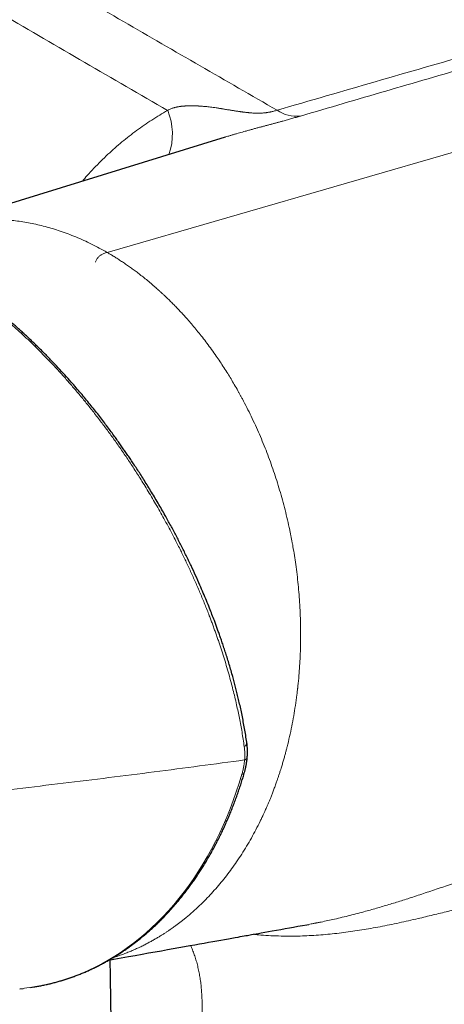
# Model space of a CAD drawing. Header units: millimetres. Extents: x 8 to 965, y 12 to 534.
# Tile 46 of 56: x 783 to 809, y 189 to 250. Entities that reach past the tile are written whole.
import ezdxf

# ---------------------------------------------------------------- set-up
doc = ezdxf.new("R2010")
doc.units = ezdxf.units.MM

msp = doc.modelspace()

# ---------------------------------------------------------------- linework, layer by layer
at = {"color": 252, "linetype": 'Continuous', "lineweight": 0}
msp.add_line((788.111, 235.525), (837.887, 249.907), dxfattribs=at)
at = {"color": 7, "linetype": 'Continuous', "lineweight": 30}
for p, q in [((795.428, 242.652), (777.143, 237.013)), ((795.428, 242.652), (795.413, 242.647)), ((800.598, 193.985), (800.586, 193.983)), ((782.709, 190.003), (782.92, 190.025))]:
    msp.add_line(p, q, dxfattribs=at)
at = {"color": 252, "linetype": 'Continuous', "lineweight": 0, "flags": 128}
for points in [[(796.452, 203.259), (796.489, 203.265), (796.521, 203.274), (796.548, 203.286), (796.571, 203.3), (796.588, 203.316), (796.6, 203.334), (796.604, 203.344)], [(782.92, 190.025), (783.011, 190.035), (783.462, 190.096), (783.91, 190.172), (784.356, 190.264), (784.798, 190.371), (785.237, 190.494), (785.672, 190.632), (786.104, 190.785), (786.531, 190.954), (786.953, 191.137), (787.37, 191.335), (787.783, 191.549), (788.19, 191.776), (788.591, 192.019), (788.987, 192.275), (789.376, 192.546), (789.759, 192.831), (790.135, 193.13), (790.505, 193.442), (790.867, 193.767), (791.222, 194.106), (791.569, 194.458), (791.908, 194.823), (792.24, 195.2), (792.563, 195.589), (792.877, 195.991), (793.183, 196.404), (793.48, 196.828), (793.768, 197.264), (794.047, 197.711), (794.316, 198.168), (794.575, 198.636), (794.825, 199.114), (795.065, 199.601), (795.295, 200.098), (795.514, 200.604), (795.723, 201.119), (795.921, 201.642), (796.109, 202.174), (796.286, 202.713), (796.452, 203.259)]]:
    msp.add_lwpolyline(points, dxfattribs=at)
at = {"color": 7, "linetype": 'Continuous', "lineweight": 30, "flags": 128}
msp.add_lwpolyline([(788.228, 191.774), (788.528, 191.828), (788.991, 191.911), (789.433, 191.99), (789.863, 192.067), (790.28, 192.141), (790.686, 192.214), (791.087, 192.285), (791.475, 192.355), (791.85, 192.422), (792.213, 192.487), (792.563, 192.549), (792.901, 192.61), (793.226, 192.668), (793.538, 192.723), (793.837, 192.777), (794.124, 192.828), (794.398, 192.877), (794.659, 192.924), (794.907, 192.968), (795.143, 193.01), (795.388, 193.054), (795.618, 193.095), (795.832, 193.134), (796.031, 193.169), (796.214, 193.202), (796.349, 193.226), (796.475, 193.248), (796.59, 193.269), (796.696, 193.288), (796.793, 193.305), (796.879, 193.321), (796.959, 193.335), (797.042, 193.35), (797.181, 193.375), (797.329, 193.401), (797.488, 193.429), (797.655, 193.459), (797.868, 193.497), (798.095, 193.538), (798.335, 193.581), (798.589, 193.626), (798.857, 193.674), (799.139, 193.725), (799.391, 193.77), (799.653, 193.816), (799.925, 193.865), (800.2, 193.914), (800.474, 193.963), (800.598, 193.985)], dxfattribs=at)
at = {"color": 252, "linetype": 'Continuous', "lineweight": 0}
for centre, radius, start, end in [((788.382, 242.838), 3.776, 340.47249, 22.76523), ((799.843, 246.072), 2.136, 235.56937, 276.14289), ((796.477, 205.227), 0.281, 296.1674, 1.98795)]:
    msp.add_arc(centre, radius, start, end, dxfattribs=at)
for points, knots in [([(748.268, 268.469), (748.335, 268.501), (748.743, 268.695), (749.525, 268.949), (750.61, 269.223), (751.715, 269.38), (752.824, 269.431), (753.933, 269.368), (755.039, 269.195), (756.077, 268.927), (757.04, 268.586), (757.919, 268.197), (758.74, 267.75), (759.496, 267.292), (760.217, 266.856), (761.82, 265.894), (765.208, 263.867), (771.447, 260.15), (779.702, 255.282), (789.106, 249.794), (795.459, 246.138), (798.635, 244.31)], [0, 0, 0, 0, 0.004028, 0.024558, 0.045272, 0.066052, 0.086677, 0.107185, 0.127795, 0.148501, 0.165799, 0.183085, 0.199816, 0.215003, 0.229659, 0.244314, 0.313647, 0.437419, 0.624951, 0.812482, 1, 1, 1, 1]), ([(791.863, 244.299), (790.153, 245.287), (786.736, 247.261), (781.653, 250.22), (777.179, 252.84), (773.303, 255.122), (770.863, 256.564), (769.279, 257.503), (768.544, 257.939), (767.81, 258.375), (767.076, 258.811), (766.344, 259.247), (765.613, 259.682), (764.788, 260.174), (763.86, 260.728), (763.098, 261.184), (762.592, 261.486), (762.353, 261.629), (762.112, 261.773), (761.87, 261.918), (761.609, 262.074), (761.328, 262.243), (760.956, 262.465), (760.525, 262.724), (760.047, 263.01), (759.603, 263.276), (759.206, 263.514), (758.855, 263.725), (758.615, 263.868), (758.462, 263.961), (758.387, 264.006), (758.314, 264.049), (758.243, 264.092), (758.173, 264.134), (758.098, 264.18), (758.006, 264.235), (757.888, 264.306), (757.741, 264.395), (757.565, 264.501), (757.364, 264.622), (757.155, 264.749), (756.932, 264.883), (756.713, 265.014), (756.504, 265.139), (756.313, 265.252), (756.115, 265.365), (755.898, 265.483), (755.668, 265.601), (755.437, 265.713), (755.206, 265.818), (754.974, 265.916), (754.625, 266.053), (754.155, 266.215), (753.558, 266.377), (752.954, 266.499), (752.346, 266.582), (751.736, 266.625), (751.127, 266.627), (750.518, 266.588), (749.909, 266.508), (749.302, 266.387), (748.7, 266.227), (748.105, 266.028), (747.479, 265.775), (746.826, 265.461), (746.153, 265.076), (745.5, 264.641), (744.872, 264.157), (744.304, 263.655), (743.792, 263.145), (743.331, 262.633), (742.89, 262.088), (742.47, 261.514), (742.075, 260.912), (741.703, 260.283), (741.356, 259.629), (741.036, 258.953), (740.744, 258.254), (740.48, 257.535), (740.246, 256.799), (740.044, 256.047), (739.873, 255.281), (739.733, 254.501), (739.625, 253.709), (739.547, 252.907), (739.502, 252.099), (739.486, 251.23), (739.508, 250.302), (739.576, 249.316), (739.688, 248.329), (739.842, 247.346), (740.028, 246.424), (740.237, 245.564), (740.462, 244.765), (740.715, 243.974), (740.994, 243.195), (741.298, 242.428), (741.627, 241.676), (741.979, 240.939), (742.354, 240.219), (742.75, 239.518), (743.166, 238.837), (743.602, 238.178), (744.055, 237.543), (744.524, 236.933), (745.007, 236.35), (745.503, 235.795), (746.011, 235.268), (746.531, 234.769), (747.026, 234.331), (747.488, 233.952), (747.835, 233.688), (748.104, 233.495), (748.249, 233.394), (748.348, 233.326), (748.396, 233.293), (748.445, 233.26), (748.495, 233.226), (748.545, 233.193), (748.596, 233.159), (748.67, 233.109), (748.777, 233.039), (748.924, 232.944), (749.099, 232.832), (749.315, 232.694), (749.577, 232.528), (749.889, 232.332), (750.142, 232.173), (750.31, 232.068), (750.366, 232.033), (750.399, 232.012), (750.426, 231.995), (750.479, 231.962), (750.567, 231.908), (750.688, 231.831), (750.832, 231.742), (750.995, 231.64), (751.138, 231.55), (751.248, 231.482), (751.314, 231.441), (751.374, 231.403), (751.433, 231.366), (751.551, 231.292), (751.7, 231.199), (751.829, 231.118), (751.879, 231.087)], [0, 0, 0, 0, 0.0659437, 0.1317376, 0.1973829, 0.2406279, 0.283809, 0.293494, 0.3031758, 0.3128544, 0.3225298, 0.332202, 0.341871, 0.3515369, 0.364932, 0.3787357, 0.3818907, 0.3850662, 0.3882623, 0.3914791, 0.3947164, 0.3986388, 0.4027204, 0.4095172, 0.4158739, 0.4217904, 0.4272667, 0.4317216, 0.4358357, 0.4368569, 0.4378546, 0.438829, 0.43978, 0.4407077, 0.4416119, 0.4428033, 0.4443806, 0.4463437, 0.4486927, 0.4514276, 0.454398, 0.4570897, 0.4603701, 0.4631634, 0.4654696, 0.4680106, 0.4710335, 0.474038, 0.4770254, 0.4799968, 0.4829532, 0.4858959, 0.4932633, 0.5006474, 0.5080662, 0.5154735, 0.5228644, 0.5302565, 0.537617, 0.5450283, 0.5525085, 0.559942, 0.5674023, 0.574906, 0.5838896, 0.5928717, 0.6018814, 0.6108601, 0.6198058, 0.627266, 0.634772, 0.64234, 0.6499065, 0.6574881, 0.6651, 0.6727382, 0.680358, 0.6879747, 0.6956451, 0.7032671, 0.7108569, 0.7184477, 0.7260447, 0.7336641, 0.7412397, 0.7488091, 0.7563879, 0.7654637, 0.7745131, 0.7835749, 0.7926103, 0.8016127, 0.8091052, 0.8165983, 0.8241088, 0.8315877, 0.8390547, 0.8465262, 0.8539989, 0.8614456, 0.8688831, 0.8763547, 0.8837886, 0.8912026, 0.8986393, 0.9060338, 0.9134033, 0.9207653, 0.9281374, 0.9355371, 0.9414784, 0.9471528, 0.9496651, 0.9523716, 0.9530059, 0.95365, 0.954304, 0.9549678, 0.9556414, 0.9563249, 0.9570182, 0.958622, 0.9605878, 0.9629158, 0.9656059, 0.9692465, 0.9733916, 0.9780411, 0.9793527, 0.9800657, 0.980304, 0.980661, 0.9811367, 0.9824169, 0.9841551, 0.9859892, 0.9881531, 0.9906468, 0.9916923, 0.9925069, 0.9933035, 0.9940821, 0.9948426, 0.9980177, 1, 1, 1, 1]), ([(828.436, 252.913), (826.5, 252.35), (822.627, 251.224), (816.715, 249.525), (810.743, 247.812), (804.716, 246.079), (800.662, 244.9), (798.635, 244.31)], [0, 0, 0, 0, 0.200035, 0.400028, 0.60001, 0.799997, 1, 1, 1, 1]), ([(829.6, 252.541), (828.831, 252.316), (827.293, 251.865), (824.971, 251.187), (822.639, 250.509), (820.297, 249.829), (817.946, 249.148), (815.586, 248.464), (813.138, 247.756), (810.604, 247.021), (807.981, 246.26), (805.351, 245.494), (802.715, 244.724), (800.953, 244.207), (800.072, 243.948)], [0, 0, 0, 0, 0.080067, 0.160117, 0.240153, 0.320176, 0.400187, 0.480188, 0.56018, 0.648161, 0.736134, 0.824097, 0.912053, 1, 1, 1, 1]), ([(791.863, 244.299), (791.698, 244.203), (791.368, 244.012), (790.883, 243.707), (790.406, 243.389), (789.94, 243.057), (789.483, 242.711), (789.036, 242.351), (788.597, 241.977), (788.161, 241.582), (787.728, 241.165), (787.301, 240.726), (786.92, 240.314), (786.687, 240.041), (786.588, 239.926)], [0, 0, 0, 0, 0.084844, 0.169322, 0.253484, 0.337378, 0.421055, 0.504564, 0.587957, 0.671803, 0.759625, 0.84739, 0.935157, 1, 1, 1, 1]), ([(798.635, 244.31), (798.599, 244.3), (798.53, 244.28), (798.427, 244.252), (798.331, 244.229), (798.255, 244.212), (798.202, 244.201), (798.168, 244.195), (798.133, 244.188), (798.087, 244.18), (798.035, 244.172), (797.981, 244.163), (797.937, 244.157), (797.9, 244.153), (797.867, 244.149), (797.813, 244.144), (797.737, 244.138), (797.651, 244.133), (797.571, 244.13), (797.5, 244.129), (797.425, 244.129), (797.329, 244.13), (797.21, 244.134), (797.072, 244.142), (796.975, 244.149), (796.919, 244.154), (796.901, 244.156), (796.883, 244.158), (796.864, 244.16), (796.846, 244.161), (796.82, 244.164), (796.782, 244.168), (796.724, 244.174), (796.65, 244.182), (796.579, 244.191), (796.516, 244.199), (796.466, 244.205), (796.413, 244.212), (796.365, 244.219), (796.323, 244.225), (796.286, 244.23), (796.225, 244.239), (796.14, 244.251), (796.033, 244.268), (795.933, 244.284), (795.836, 244.3), (795.735, 244.316), (795.624, 244.335), (795.507, 244.355), (795.395, 244.374), (795.293, 244.391), (795.224, 244.403), (795.18, 244.41), (795.161, 244.413), (795.142, 244.416), (795.123, 244.419), (795.105, 244.421), (795.087, 244.424), (795.007, 244.437), (794.87, 244.457), (794.682, 244.483), (794.509, 244.505), (794.352, 244.524), (794.211, 244.538), (794.086, 244.55), (793.982, 244.558), (793.896, 244.564), (793.829, 244.568), (793.788, 244.571), (793.767, 244.572), (793.761, 244.572), (793.756, 244.572), (793.75, 244.572), (793.74, 244.573), (793.691, 244.575), (793.609, 244.578), (793.505, 244.581), (793.418, 244.582), (793.35, 244.582), (793.301, 244.582), (793.27, 244.582), (793.245, 244.582), (793.222, 244.582), (793.194, 244.581), (793.11, 244.58), (793.025, 244.577), (792.94, 244.572), (792.912, 244.571), (792.883, 244.569), (792.855, 244.567), (792.826, 244.565), (792.799, 244.563), (792.769, 244.56), (792.734, 244.557), (792.692, 244.552), (792.636, 244.545), (792.568, 244.535), (792.496, 244.523), (792.429, 244.509), (792.367, 244.495), (792.312, 244.481), (792.262, 244.467), (792.208, 244.45), (792.14, 244.427), (792.057, 244.395), (791.963, 244.353), (791.898, 244.318), (791.863, 244.299)], [0, 0, 0, 0, 0.018692, 0.03547, 0.05061, 0.064395, 0.070211, 0.074273, 0.079172, 0.085662, 0.093655, 0.100972, 0.10788, 0.111458, 0.115796, 0.120887, 0.132579, 0.145047, 0.153769, 0.162835, 0.172265, 0.182076, 0.199466, 0.218055, 0.235498, 0.237862, 0.240244, 0.242645, 0.245065, 0.247504, 0.249962, 0.255326, 0.262983, 0.272996, 0.285444, 0.29185, 0.298775, 0.306228, 0.313537, 0.318704, 0.323833, 0.328922, 0.344551, 0.359736, 0.37444, 0.38729, 0.401762, 0.417943, 0.435848, 0.453147, 0.467398, 0.480806, 0.483698, 0.486547, 0.489352, 0.492112, 0.494829, 0.497501, 0.500129, 0.530387, 0.558505, 0.584399, 0.608, 0.629261, 0.648142, 0.664619, 0.676881, 0.68733, 0.695021, 0.695923, 0.696802, 0.697656, 0.698486, 0.699292, 0.702131, 0.720903, 0.736973, 0.750325, 0.760939, 0.768184, 0.773148, 0.775377, 0.779669, 0.783966, 0.78827, 0.819205, 0.823655, 0.828114, 0.83258, 0.837055, 0.84154, 0.846033, 0.850187, 0.855633, 0.862358, 0.870379, 0.882158, 0.894996, 0.904922, 0.91495, 0.925097, 0.931929, 0.939642, 0.951752, 0.96572, 0.981722, 1, 1, 1, 1]), ([(800.072, 243.948), (799.983, 243.922), (799.81, 243.872), (799.541, 243.795), (799.271, 243.719), (799.028, 243.652), (798.816, 243.593), (798.634, 243.544), (798.451, 243.495), (798.268, 243.446), (798.084, 243.397), (797.896, 243.346), (797.701, 243.294), (797.5, 243.24), (797.294, 243.185), (797.086, 243.129), (796.873, 243.071), (796.672, 243.015), (796.484, 242.962), (796.308, 242.912), (796.13, 242.861), (795.952, 242.809), (795.773, 242.756), (795.598, 242.704), (795.483, 242.669), (795.428, 242.652)], [0, 0, 0, 0, 0.069458, 0.136626, 0.201669, 0.264767, 0.305851, 0.346218, 0.385936, 0.42507, 0.463693, 0.501878, 0.542465, 0.583447, 0.624886, 0.666842, 0.709371, 0.752529, 0.787479, 0.822688, 0.85818, 0.893981, 0.930113, 0.9666, 1, 1, 1, 1]), ([(777.142, 237.012), (777.163, 237.019), (777.341, 237.077), (777.681, 237.168), (778.157, 237.284), (778.633, 237.378), (779.108, 237.454), (779.584, 237.511), (779.964, 237.542), (780.248, 237.558), (780.435, 237.565), (780.622, 237.57), (780.809, 237.572), (780.996, 237.572), (781.183, 237.568), (781.37, 237.562), (781.643, 237.549), (782.003, 237.524), (782.454, 237.476), (782.908, 237.413), (783.365, 237.333), (783.825, 237.236), (784.287, 237.122), (784.75, 236.992), (785.222, 236.842), (785.701, 236.671), (786.187, 236.479), (786.672, 236.269), (787.155, 236.04), (787.635, 235.794), (787.952, 235.614), (788.111, 235.525)], [0, 0, 0, 0, 0.0059458, 0.0508485, 0.0956414, 0.1394145, 0.183048, 0.2265252, 0.2698303, 0.2867929, 0.3037255, 0.3206272, 0.3374972, 0.3543344, 0.3711381, 0.3879073, 0.4046411, 0.4446544, 0.4850118, 0.5256918, 0.5666725, 0.6079312, 0.6494446, 0.6911891, 0.7331405, 0.7772846, 0.8216003, 0.8660587, 0.910631, 0.9552878, 1, 1, 1, 1]), ([(788.111, 235.525), (788.079, 235.516), (788.016, 235.497), (787.921, 235.465), (787.834, 235.426), (787.755, 235.382), (787.688, 235.334), (787.624, 235.279), (787.565, 235.215), (787.51, 235.142), (787.462, 235.063), (787.424, 234.987), (787.404, 234.939), (787.396, 234.919)], [0, 0, 0, 0, 0.121558, 0.243228, 0.363238, 0.450757, 0.535351, 0.617051, 0.696852, 0.776652, 0.858352, 0.942946, 1, 1, 1, 1]), ([(788.485, 191.926), (788.513, 191.934), (788.639, 191.973), (788.857, 192.048), (789.137, 192.149), (789.406, 192.253), (789.672, 192.364), (789.935, 192.48), (790.193, 192.6), (790.438, 192.721), (790.67, 192.841), (790.889, 192.96), (791.095, 193.077), (791.289, 193.192), (791.47, 193.303), (791.639, 193.41), (791.796, 193.512), (791.94, 193.608), (792.071, 193.699), (792.192, 193.784), (792.3, 193.861), (792.394, 193.93), (792.476, 193.991), (792.55, 194.047), (792.613, 194.095), (792.666, 194.136), (792.704, 194.166), (792.728, 194.184), (792.738, 194.192), (792.742, 194.195), (792.746, 194.198), (792.795, 194.238), (792.988, 194.391), (793.317, 194.667), (793.732, 195.041), (794.122, 195.42), (794.49, 195.801), (794.836, 196.183), (795.173, 196.58), (795.501, 196.991), (795.82, 197.415), (796.135, 197.86), (796.446, 198.327), (796.751, 198.817), (797.043, 199.319), (797.321, 199.832), (797.537, 200.258), (797.663, 200.521), (797.705, 200.609), (797.711, 200.621), (797.713, 200.626), (797.716, 200.632), (797.719, 200.638), (797.722, 200.646), (797.732, 200.665), (797.749, 200.703), (797.777, 200.762), (797.81, 200.835), (797.85, 200.922), (797.896, 201.024), (797.95, 201.145), (798.011, 201.286), (798.081, 201.448), (798.156, 201.628), (798.237, 201.827), (798.324, 202.045), (798.415, 202.282), (798.493, 202.493), (798.556, 202.667), (798.598, 202.786), (798.634, 202.888), (798.666, 202.98), (798.696, 203.07), (798.739, 203.198), (798.794, 203.363), (798.865, 203.586), (798.938, 203.823), (799.012, 204.074), (799.08, 204.313), (799.143, 204.54), (799.2, 204.755), (799.289, 205.102), (799.405, 205.589), (799.541, 206.224), (799.661, 206.867), (799.767, 207.516), (799.842, 208.05), (799.882, 208.383), (799.897, 208.511), (799.902, 208.556), (799.907, 208.602), (799.913, 208.657), (799.941, 208.912), (799.983, 209.347), (800.028, 209.955), (800.051, 210.366), (800.061, 210.602), (800.064, 210.661), (800.066, 210.719), (800.069, 210.778), (800.071, 210.837), (800.072, 210.888), (800.074, 210.923), (800.074, 210.949), (800.075, 210.981), (800.077, 211.029), (800.079, 211.095), (800.081, 211.177), (800.083, 211.277), (800.085, 211.394), (800.087, 211.527), (800.089, 211.677), (800.09, 211.844), (800.089, 212.027), (800.088, 212.227), (800.085, 212.443), (800.08, 212.684), (800.072, 212.952), (800.061, 213.234), (800.05, 213.467), (800.042, 213.607), (800.039, 213.66), (800.038, 213.677), (800.037, 213.694), (800.036, 213.711), (800.035, 213.728), (800.022, 213.946), (799.992, 214.366), (799.937, 214.988), (799.868, 215.611), (799.79, 216.21), (799.704, 216.785), (799.634, 217.208), (799.578, 217.517), (799.542, 217.715), (799.501, 217.929), (799.457, 218.147), (799.384, 218.501), (799.276, 218.988), (799.127, 219.606), (798.965, 220.218), (798.793, 220.823), (798.61, 221.418), (798.418, 222.003), (798.216, 222.578), (798.003, 223.148), (797.777, 223.715), (797.54, 224.279), (797.291, 224.838), (797.032, 225.389), (796.764, 225.931), (796.57, 226.303), (796.453, 226.521), (796.416, 226.589), (796.375, 226.665), (796.334, 226.74), (796.293, 226.815), (796.252, 226.889), (796.15, 227.071), (795.995, 227.343), (795.784, 227.698), (795.57, 228.047), (795.345, 228.403), (795.107, 228.764), (794.853, 229.136), (794.583, 229.517), (794.297, 229.904), (794.016, 230.269), (793.741, 230.615), (793.473, 230.939), (793.212, 231.244), (792.967, 231.522), (792.737, 231.775), (792.522, 232.004), (792.315, 232.218), (792.118, 232.418), (791.929, 232.604), (791.761, 232.766), (791.612, 232.906), (791.482, 233.027), (791.358, 233.14), (791.239, 233.247), (791.118, 233.354), (790.937, 233.511), (790.697, 233.715), (790.416, 233.944), (790.154, 234.15), (789.912, 234.335), (789.677, 234.507), (789.439, 234.678), (789.197, 234.845), (788.953, 235.007), (788.723, 235.155), (788.506, 235.29), (788.304, 235.412), (788.173, 235.488), (788.111, 235.525)], [0, 0, 0, 0, 0.002067, 0.009246, 0.0162, 0.022929, 0.029429, 0.036311, 0.042908, 0.049216, 0.055233, 0.060957, 0.066387, 0.071524, 0.076367, 0.080917, 0.085173, 0.089068, 0.092681, 0.096012, 0.099062, 0.101587, 0.103881, 0.105946, 0.107781, 0.109207, 0.110456, 0.111006, 0.111234, 0.111293, 0.111351, 0.111552, 0.115537, 0.127786, 0.140043, 0.152322, 0.163309, 0.174326, 0.185372, 0.196432, 0.207487, 0.218519, 0.230265, 0.241961, 0.253631, 0.265301, 0.276829, 0.281916, 0.282473, 0.282573, 0.282685, 0.282811, 0.282951, 0.283104, 0.28327, 0.28424, 0.285511, 0.287084, 0.288959, 0.291137, 0.293618, 0.29667, 0.300084, 0.303859, 0.307996, 0.312495, 0.317354, 0.322572, 0.32539, 0.327885, 0.329737, 0.331565, 0.333367, 0.335145, 0.339237, 0.34319, 0.348319, 0.353197, 0.357824, 0.3622, 0.366326, 0.370202, 0.382068, 0.393921, 0.405778, 0.417651, 0.42955, 0.434783, 0.435605, 0.436428, 0.437251, 0.43808, 0.439376, 0.450969, 0.461339, 0.471712, 0.472746, 0.473781, 0.474815, 0.475849, 0.476883, 0.477916, 0.478518, 0.478716, 0.479318, 0.480174, 0.481283, 0.48275, 0.484508, 0.486554, 0.488889, 0.491511, 0.49442, 0.497615, 0.501096, 0.504862, 0.508913, 0.513699, 0.51883, 0.523631, 0.525829, 0.526121, 0.526413, 0.526707, 0.527001, 0.527296, 0.527593, 0.538367, 0.549155, 0.559968, 0.570819, 0.580398, 0.589991, 0.593006, 0.596589, 0.600424, 0.604253, 0.608075, 0.619092, 0.630056, 0.640973, 0.651849, 0.662692, 0.673318, 0.683932, 0.694544, 0.705161, 0.715974, 0.726777, 0.737557, 0.748302, 0.759001, 0.760052, 0.761589, 0.763137, 0.764677, 0.76621, 0.767736, 0.769254, 0.777479, 0.784645, 0.79165, 0.799783, 0.807698, 0.815402, 0.824663, 0.833612, 0.842243, 0.850547, 0.858514, 0.866137, 0.873411, 0.879767, 0.885825, 0.891585, 0.897049, 0.902219, 0.907098, 0.910784, 0.914286, 0.917605, 0.920739, 0.923763, 0.927207, 0.935088, 0.942638, 0.949101, 0.955304, 0.961247, 0.966932, 0.973362, 0.979425, 0.985122, 0.990451, 0.99541, 1, 1, 1, 1]), ([(796.601, 204.975), (796.557, 205.273), (796.471, 205.853), (796.309, 206.718), (796.156, 207.441), (796.019, 208.027), (795.906, 208.484), (795.782, 208.96), (795.598, 209.63), (795.341, 210.493), (795.086, 211.271), (794.909, 211.785), (794.817, 212.044), (794.724, 212.301), (794.631, 212.556), (794.536, 212.809), (794.383, 213.212), (794.166, 213.761), (793.88, 214.453), (793.586, 215.131), (793.287, 215.794), (792.983, 216.443), (792.664, 217.099), (792.361, 217.698), (792.077, 218.243), (791.825, 218.714), (791.57, 219.178), (791.314, 219.635), (791.055, 220.083), (790.795, 220.524), (790.533, 220.958), (790.215, 221.473), (789.838, 222.066), (789.4, 222.73), (788.961, 223.374), (788.522, 223.995), (788.084, 224.596), (787.634, 225.193), (787.18, 225.776), (786.722, 226.346), (786.271, 226.889), (785.819, 227.417), (785.366, 227.928), (784.913, 228.424), (784.34, 229.031), (783.641, 229.737), (782.813, 230.524), (781.982, 231.266), (781.144, 231.966), (780.3, 232.625), (779.446, 233.243), (778.586, 233.821), (778.012, 234.165), (777.724, 234.338)], [0, 0, 0, 0, 0.0290203, 0.0565656, 0.0826377, 0.0973128, 0.1114771, 0.1251307, 0.1413864, 0.1732273, 0.2039643, 0.2118327, 0.2196256, 0.2273428, 0.2349846, 0.242551, 0.2500419, 0.2710926, 0.2917051, 0.3118805, 0.3316202, 0.3509255, 0.3697979, 0.3902734, 0.4045878, 0.4187194, 0.432669, 0.4464374, 0.4600256, 0.4734346, 0.4866654, 0.4997193, 0.5208843, 0.5415898, 0.5618402, 0.58164, 0.6009935, 0.6199052, 0.6401041, 0.6588889, 0.6774478, 0.6957841, 0.713901, 0.7318021, 0.7494909, 0.7811322, 0.8124921, 0.8435872, 0.8744321, 0.9055302, 0.9368131, 0.9682974, 1, 1, 1, 1]), ([(796.621, 204.148), (796.621, 204.148), (796.622, 204.151), (796.622, 204.16), (796.626, 204.199), (796.629, 204.255), (796.632, 204.325), (796.634, 204.387), (796.635, 204.448), (796.635, 204.509), (796.633, 204.619), (796.626, 204.776), (796.609, 204.909), (796.601, 204.975)], [0, 0, 0, 0, 0.000995, 0.009407, 0.033372, 0.135477, 0.208419, 0.281392, 0.354324, 0.427232, 0.500133, 0.750101, 1, 1, 1, 1]), ([(773.946, 201.411), (774.908, 201.514), (776.833, 201.719), (779.702, 202.039), (782.558, 202.367), (785.4, 202.705), (788.227, 203.051), (791.04, 203.407), (793.84, 203.772), (795.694, 204.022), (796.621, 204.148)], [0, 0, 0, 0, 0.125, 0.25, 0.375, 0.5, 0.625, 0.75, 0.875, 1, 1, 1, 1]), ([(796.452, 203.259), (796.473, 203.334), (796.515, 203.483), (796.562, 203.707), (796.599, 203.929), (796.614, 204.075), (796.621, 204.148)], [0, 0, 0, 0, 0.249582, 0.500379, 0.750987, 1, 1, 1, 1]), ([(796.621, 204.148), (796.643, 204.157), (796.689, 204.178), (796.731, 204.211), (796.758, 204.241), (796.773, 204.266), (796.782, 204.29), (796.784, 204.307), (796.785, 204.314)], [0, 0, 0, 0, 0.236426, 0.488078, 0.618614, 0.751375, 0.885661, 1, 1, 1, 1]), ([(810.497, 196.85), (810.335, 196.793), (810.014, 196.681), (809.534, 196.515), (809.062, 196.353), (808.598, 196.194), (808.141, 196.04), (807.692, 195.889), (807.249, 195.743), (806.826, 195.606), (806.42, 195.477), (806.029, 195.354), (805.641, 195.235), (805.254, 195.119), (804.87, 195.006), (804.489, 194.897), (804.073, 194.781), (803.624, 194.66), (803.141, 194.536), (802.661, 194.418), (802.204, 194.311), (801.768, 194.215), (801.467, 194.152), (801.28, 194.114), (801.207, 194.1), (801.135, 194.086), (801.075, 194.074), (801.014, 194.062), (800.946, 194.049), (800.846, 194.03), (800.728, 194.009), (800.642, 193.993), (800.598, 193.985)], [0, 0, 0, 0, 0.051093, 0.100938, 0.149644, 0.197317, 0.24405, 0.289908, 0.334875, 0.378921, 0.418426, 0.457781, 0.496835, 0.535563, 0.573975, 0.612088, 0.649919, 0.698428, 0.746533, 0.794271, 0.841697, 0.883217, 0.924576, 0.931842, 0.939104, 0.946363, 0.953567, 0.956935, 0.964712, 0.974025, 0.986715, 1, 1, 1, 1]), ([(797.153, 193.37), (797.261, 193.358), (797.574, 193.325), (798.096, 193.29), (798.718, 193.262), (799.323, 193.253), (799.91, 193.258), (800.478, 193.278), (801.048, 193.31), (801.619, 193.355), (802.186, 193.411), (802.75, 193.477), (803.31, 193.553), (803.871, 193.638), (804.438, 193.734), (805.011, 193.839), (805.592, 193.954), (806.176, 194.077), (806.764, 194.207), (807.31, 194.333), (807.815, 194.452), (808.278, 194.564), (808.739, 194.676), (809.198, 194.788), (809.502, 194.863), (809.654, 194.9)], [0, 0, 0, 0, 0.0265873, 0.0770331, 0.1276137, 0.1783471, 0.2239166, 0.2695764, 0.3152774, 0.3609256, 0.406427, 0.4508993, 0.4952264, 0.5395608, 0.5840556, 0.629658, 0.6755834, 0.7218227, 0.7683734, 0.8152023, 0.8521229, 0.8890953, 0.9260691, 0.9630129, 1, 1, 1, 1]), ([(794.254, 171.847), (794.22, 174.122), (794.151, 178.671), (794.077, 183.431), (794.036, 186.13), (794.027, 186.767), (794.017, 187.404), (794.008, 188.041), (794, 188.679), (793.992, 189.229), (793.973, 189.684), (793.946, 190.046), (793.907, 190.4), (793.857, 190.745), (793.795, 191.081), (793.721, 191.408), (793.637, 191.725), (793.54, 192.034), (793.431, 192.333), (793.345, 192.548), (793.292, 192.659), (793.283, 192.678)], [0, 0, 0, 0, 0.320168, 0.640336, 0.670219, 0.700101, 0.729984, 0.759866, 0.789749, 0.819631, 0.837239, 0.854845, 0.872453, 0.890062, 0.907673, 0.925283, 0.942894, 0.960502, 0.978429, 0.996353, 1, 1, 1, 1])]:
    msp.add_open_spline(points, degree=3, knots=knots, dxfattribs=at)
at = {"color": 7, "linetype": 'Continuous', "lineweight": 30}
for points, knots in [([(796.758, 205.237), (796.736, 205.382), (796.693, 205.667), (796.621, 206.092), (796.545, 206.508), (796.465, 206.914), (796.382, 207.31), (796.298, 207.688), (796.213, 208.05), (796.128, 208.395), (796.042, 208.731), (795.956, 209.057), (795.861, 209.401), (795.758, 209.76), (795.646, 210.134), (795.536, 210.491), (795.427, 210.832), (795.321, 211.156), (795.217, 211.464), (795.117, 211.752), (795.022, 212.022), (794.93, 212.275), (794.841, 212.518), (794.734, 212.805), (794.605, 213.141), (794.443, 213.553), (794.263, 213.995), (794.066, 214.468), (793.843, 214.986), (793.591, 215.55), (793.309, 216.161), (793.012, 216.778), (792.703, 217.399), (792.383, 218.021), (792.05, 218.643), (791.751, 219.185), (791.488, 219.647), (791.266, 220.03), (791.04, 220.412), (790.814, 220.786), (790.592, 221.148), (790.375, 221.494), (790.165, 221.824), (789.961, 222.14), (789.767, 222.434), (789.584, 222.708), (789.412, 222.962), (789.245, 223.207), (789.076, 223.449), (788.903, 223.696), (788.722, 223.95), (788.526, 224.222), (788.314, 224.51), (788.085, 224.817), (787.846, 225.132), (787.596, 225.455), (787.335, 225.787), (787.063, 226.126), (786.781, 226.47), (786.492, 226.816), (786.198, 227.161), (785.868, 227.539), (785.501, 227.95), (785.094, 228.392), (784.744, 228.763), (784.453, 229.064), (784.223, 229.297), (783.991, 229.529), (783.759, 229.757), (783.526, 229.981), (783.298, 230.198), (783.076, 230.405), (782.86, 230.603), (782.649, 230.793), (782.445, 230.974), (782.251, 231.144), (782.067, 231.302), (781.893, 231.45), (781.756, 231.565), (781.656, 231.647), (781.595, 231.698), (781.544, 231.74), (781.505, 231.772), (781.476, 231.796), (781.451, 231.815), (781.424, 231.838), (781.385, 231.869), (781.333, 231.911), (781.266, 231.965), (781.187, 232.029), (781.096, 232.101), (780.992, 232.182), (780.877, 232.272), (780.745, 232.374), (780.594, 232.49), (780.423, 232.619), (780.237, 232.756), (780.036, 232.903), (779.82, 233.058), (779.589, 233.22), (779.35, 233.385), (779.104, 233.551), (778.851, 233.717), (778.586, 233.888), (778.307, 234.062), (778.07, 234.207), (777.927, 234.292), (777.88, 234.32)], [0, 0, 0, 0, 0.014252, 0.028086, 0.04151, 0.054529, 0.06715, 0.079379, 0.090553, 0.101386, 0.111881, 0.122039, 0.131863, 0.143912, 0.155423, 0.166397, 0.176838, 0.186744, 0.196116, 0.204955, 0.213097, 0.220726, 0.227953, 0.235206, 0.246742, 0.258439, 0.272519, 0.286762, 0.301174, 0.319279, 0.337658, 0.356304, 0.37504, 0.393822, 0.412664, 0.431581, 0.443277, 0.455011, 0.466785, 0.478414, 0.489664, 0.500343, 0.510637, 0.520517, 0.529984, 0.538383, 0.546434, 0.554139, 0.561746, 0.569643, 0.577835, 0.586321, 0.595997, 0.606031, 0.616424, 0.627179, 0.638298, 0.649784, 0.661618, 0.673576, 0.685604, 0.697706, 0.713673, 0.729785, 0.746054, 0.754947, 0.763863, 0.772786, 0.781719, 0.790663, 0.799436, 0.807846, 0.815897, 0.823946, 0.831606, 0.838878, 0.845763, 0.852263, 0.858378, 0.861049, 0.863337, 0.86524, 0.866758, 0.867681, 0.868457, 0.869459, 0.870725, 0.872765, 0.875252, 0.878185, 0.881565, 0.88538, 0.889626, 0.894303, 0.900054, 0.90635, 0.91319, 0.920578, 0.928517, 0.93701, 0.94606, 0.95485, 0.964117, 0.973865, 0.9841, 0.994829, 1, 1, 1, 1]), ([(796.785, 204.314), (796.788, 204.351), (796.793, 204.421), (796.797, 204.518), (796.799, 204.603), (796.8, 204.679), (796.799, 204.744), (796.797, 204.799), (796.795, 204.85), (796.792, 204.907), (796.788, 204.975), (796.781, 205.053), (796.772, 205.142), (796.763, 205.204), (796.758, 205.237)], [0, 0, 0, 0, 0.115555, 0.220479, 0.308593, 0.38814, 0.464523, 0.517122, 0.568886, 0.630143, 0.703991, 0.79035, 0.889086, 1, 1, 1, 1]), ([(796.604, 203.344), (796.612, 203.375), (796.629, 203.432), (796.65, 203.514), (796.668, 203.586), (796.682, 203.648), (796.694, 203.7), (796.703, 203.745), (796.713, 203.794), (796.726, 203.859), (796.741, 203.946), (796.757, 204.053), (796.773, 204.178), (796.781, 204.267), (796.786, 204.314)], [0, 0, 0, 0, 0.093488, 0.177266, 0.251193, 0.315172, 0.369136, 0.413045, 0.451806, 0.521875, 0.611878, 0.721729, 0.851229, 1, 1, 1, 1]), ([(783.376, 190.083), (783.442, 190.093), (783.594, 190.115), (783.83, 190.155), (784.084, 190.204), (784.338, 190.257), (784.591, 190.315), (784.843, 190.379), (785.093, 190.447), (785.343, 190.52), (785.592, 190.598), (785.84, 190.681), (786.086, 190.769), (786.331, 190.862), (786.575, 190.96), (786.818, 191.063), (787.059, 191.171), (787.299, 191.283), (787.537, 191.401), (787.774, 191.523), (788.009, 191.65), (788.243, 191.782), (788.474, 191.918), (788.704, 192.06), (788.932, 192.206), (789.159, 192.357), (789.383, 192.512), (789.605, 192.673), (789.826, 192.838), (790.044, 193.007), (790.26, 193.181), (790.474, 193.36), (790.686, 193.543), (790.895, 193.73), (791.102, 193.923), (791.307, 194.119), (791.509, 194.32), (791.709, 194.525), (791.906, 194.734), (792.1, 194.948), (792.292, 195.166), (792.482, 195.388), (792.668, 195.614), (792.852, 195.845), (793.033, 196.079), (793.211, 196.317), (793.386, 196.559), (793.559, 196.805), (793.728, 197.055), (793.894, 197.309), (794.057, 197.566), (794.217, 197.827), (794.374, 198.092), (794.528, 198.36), (794.679, 198.632), (794.826, 198.907), (794.97, 199.186), (795.111, 199.468), (795.248, 199.753), (795.382, 200.041), (795.512, 200.333), (795.64, 200.627), (795.763, 200.925), (795.883, 201.226), (796, 201.53), (796.113, 201.836), (796.222, 202.146), (796.328, 202.458), (796.43, 202.772), (796.522, 203.068), (796.578, 203.26), (796.603, 203.345)], [0, 0, 0, 0, 0.011096, 0.025381, 0.039673, 0.053973, 0.068281, 0.082597, 0.096922, 0.111256, 0.125599, 0.139951, 0.154313, 0.168684, 0.183065, 0.197456, 0.211857, 0.226269, 0.24069, 0.255122, 0.269565, 0.284018, 0.298481, 0.312955, 0.327439, 0.341934, 0.35644, 0.370955, 0.385481, 0.400017, 0.414563, 0.429119, 0.443685, 0.45826, 0.472845, 0.48744, 0.502043, 0.516655, 0.531276, 0.545906, 0.560545, 0.575191, 0.589846, 0.604508, 0.619179, 0.633857, 0.648542, 0.663235, 0.677935, 0.692642, 0.707356, 0.722077, 0.736805, 0.751539, 0.76628, 0.781027, 0.795781, 0.810541, 0.825308, 0.840082, 0.854862, 0.869648, 0.884441, 0.899241, 0.914048, 0.928862, 0.943684, 0.958512, 0.973349, 0.988193, 1, 1, 1, 1]), ([(800.586, 193.983), (800.587, 193.983), (800.589, 193.984), (800.589, 193.984), (800.589, 193.984)], [0, 0, 0, 0, 0.515376, 1, 1, 1, 1]), ([(788.289, 191.785), (788.29, 191.718), (788.293, 191.532), (788.297, 191.222), (788.303, 190.851), (788.309, 190.465), (788.315, 190.065), (788.322, 189.658), (788.328, 189.244), (788.334, 188.824), (788.341, 188.391), (788.348, 187.945), (788.355, 187.486), (788.362, 187.023), (788.369, 186.557), (788.376, 186.089), (788.383, 185.609), (788.391, 185.117), (788.399, 184.614), (788.406, 184.099), (788.414, 183.571), (788.423, 183.031), (788.431, 182.478), (788.44, 181.915), (788.448, 181.341), (788.457, 180.755), (788.465, 180.241), (788.47, 179.921), (788.472, 179.802)], [0, 0, 0, 0, 0.016874, 0.046637, 0.077604, 0.109774, 0.143146, 0.17772, 0.21169, 0.246745, 0.282886, 0.320111, 0.358422, 0.397817, 0.435954, 0.475055, 0.515119, 0.556145, 0.598135, 0.641106, 0.685091, 0.730132, 0.776273, 0.823565, 0.871184, 0.920024, 0.970148, 1, 1, 1, 1])]:
    msp.add_open_spline(points, degree=3, knots=knots, dxfattribs=at)

doc.saveas('drawing.dxf')
